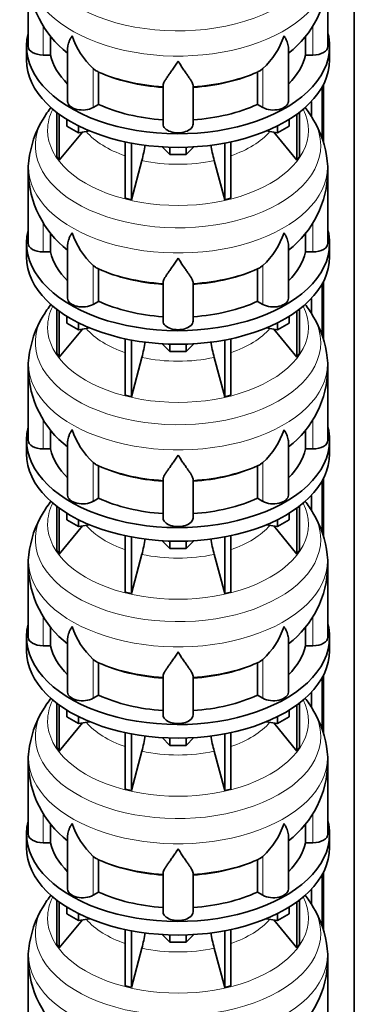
# Model space of a CAD drawing. Header units: millimetres. Extents: x 148 to 904, y -3418 to 2306.
# Tile 8 of 27: x 690 to 891, y -2194 to -1602. Entities that reach past the tile are written whole.
import ezdxf

# ---------------------------------------------------------------- set-up
doc = ezdxf.new("R2010")
doc.units = ezdxf.units.MM
doc.layers.add('MID_134-16', color=7, linetype='Continuous')
doc.layers.add('VSI134_DIFFUSORE', color=7, linetype='Continuous')

# ---------------------------------------------------------------- blocks, each defined once
blk = doc.blocks.new('SE4')
at = {"layer": 'MID_134-16', "color": 7, "linetype": 'Continuous', "lineweight": 35}
for p, q in [((891.05, -3127.34), (891.05, -1220.48)), ((871.79, -1642.91), (871.79, -1674.03)), ((872.54, -1641.5), (872.54, -1676.66)), ((865.27, -1651.69), (865.27, -1660.47)), ((871.79, -1761.31), (871.79, -1792.42)), ((872.54, -1759.9), (872.54, -1795.06)), ((865.27, -1770.08), (865.27, -1778.86)), ((871.79, -1879.7), (871.79, -1910.81)), ((872.54, -1878.29), (872.54, -1913.45)), ((865.27, -1888.47), (865.27, -1897.25)), ((871.79, -1998.09), (871.79, -2029.21)), ((872.54, -1996.68), (872.54, -2031.84)), ((865.27, -2006.87), (865.27, -2015.64)), ((871.79, -2116.48), (871.79, -2147.6)), ((872.54, -2115.07), (872.54, -2150.23)), ((865.27, -2125.26), (865.27, -2134.03))]:
    blk.add_line(p, q, dxfattribs=at)
at = {"layer": 'VSI134_DIFFUSORE', "color": 7, "linetype": 'Continuous', "lineweight": 35}
for p, q in [((695.24, -1575.47), (695.24, -1618.52)), ((875.24, -1618.52), (875.24, -1575.47)), ((708.77, -1623.72), (708.77, -1612.36)), ((861.71, -1612.29), (861.71, -1623.72)), ((694.24, -1618.52), (694.24, -1626.69)), ((718.96, -1619.43), (718.96, -1651.59)), ((851.51, -1651.59), (851.51, -1619.45)), ((876.24, -1626.69), (876.24, -1618.52)), ((704.24, -1623.72), (708.77, -1623.72)), ((861.71, -1623.72), (866.24, -1623.72)), ((735.75, -1632.97), (734.33, -1631.92)), ((836.15, -1631.92), (834.73, -1632.97)), ((737.53, -1653.42), (737.53, -1633.94)), ((832.95, -1633.94), (832.95, -1653.42)), ((776.24, -1665.29), (776.24, -1641.94)), ((794.24, -1665.29), (794.24, -1641.94)), ((734.33, -1655.26), (737.53, -1653.42)), ((832.95, -1653.42), (836.15, -1655.26)), ((712.41, -1658.19), (712.41, -1684.87)), ((713.94, -1659.34), (713.94, -1687)), ((718.48, -1666.45), (718.48, -1662.39)), ((851.99, -1666.45), (851.99, -1662.39)), ((856.53, -1659.34), (856.53, -1687)), ((858.07, -1658.19), (858.07, -1684.87)), ((725.42, -1670.45), (718.48, -1666.45)), ((725.42, -1670.45), (725.42, -1666.28)), ((845.05, -1670.45), (845.05, -1666.28)), ((851.99, -1666.45), (845.05, -1670.45)), ((713.94, -1687), (727.8, -1670.09)), ((732.25, -1669.4), (725.42, -1670.45)), ((845.05, -1670.45), (838.23, -1669.4)), ((842.67, -1670.09), (856.53, -1687)), ((753.54, -1675.94), (753.54, -1709.86)), ((757.24, -1676.68), (757.24, -1710.75)), ((780.33, -1683.59), (775.68, -1678.94)), ((780.33, -1683.59), (780.33, -1679.15)), ((794.8, -1678.94), (790.15, -1683.59)), ((790.15, -1683.59), (790.15, -1679.15)), ((813.24, -1676.68), (813.24, -1710.75)), ((816.93, -1675.94), (816.93, -1709.86)), ((712.41, -1684.87), (713.94, -1687)), ((790.15, -1683.59), (780.33, -1683.59)), ((856.53, -1687), (858.07, -1684.87)), ((757.24, -1710.75), (763.51, -1687.13)), ((806.96, -1687.13), (813.24, -1710.75)), ((695.24, -1693.86), (695.24, -1736.91)), ((875.24, -1736.91), (875.24, -1693.86)), ((753.54, -1709.86), (757.24, -1710.75)), ((813.24, -1710.75), (816.93, -1709.86)), ((708.77, -1742.11), (708.77, -1730.76)), ((861.71, -1730.68), (861.71, -1742.11)), ((694.24, -1736.91), (694.24, -1745.08)), ((718.96, -1737.82), (718.96, -1769.98)), ((851.51, -1769.98), (851.51, -1737.84)), ((876.24, -1745.08), (876.24, -1736.91)), ((704.24, -1742.11), (708.77, -1742.11)), ((861.71, -1742.11), (866.24, -1742.11)), ((735.75, -1751.36), (734.33, -1750.31)), ((836.15, -1750.31), (834.73, -1751.36)), ((737.53, -1771.81), (737.53, -1752.33)), ((832.95, -1752.33), (832.95, -1771.81)), ((776.24, -1783.68), (776.24, -1760.33)), ((794.24, -1783.68), (794.24, -1760.33)), ((734.33, -1773.66), (737.53, -1771.81)), ((832.95, -1771.81), (836.15, -1773.66)), ((712.41, -1776.58), (712.41, -1803.26)), ((713.94, -1777.73), (713.94, -1805.39)), ((718.48, -1784.84), (718.48, -1780.78)), ((851.99, -1784.84), (851.99, -1780.78)), ((856.53, -1777.73), (856.53, -1805.39)), ((858.07, -1776.58), (858.07, -1803.26)), ((725.42, -1788.85), (718.48, -1784.84)), ((725.42, -1788.85), (725.42, -1784.67)), ((845.05, -1788.85), (845.05, -1784.67)), ((851.99, -1784.84), (845.05, -1788.85)), ((713.94, -1805.39), (727.8, -1788.48)), ((732.25, -1787.79), (725.42, -1788.85)), ((845.05, -1788.85), (838.23, -1787.79)), ((842.67, -1788.48), (856.53, -1805.39)), ((753.54, -1794.33), (753.54, -1828.26)), ((757.24, -1795.07), (757.24, -1829.14)), ((780.33, -1801.98), (775.68, -1797.33)), ((780.33, -1801.98), (780.33, -1797.54)), ((794.8, -1797.33), (790.15, -1801.98)), ((790.15, -1801.98), (790.15, -1797.54)), ((813.24, -1795.07), (813.24, -1829.14)), ((816.93, -1794.33), (816.93, -1828.26)), ((712.41, -1803.26), (713.94, -1805.39)), ((790.15, -1801.98), (780.33, -1801.98)), ((856.53, -1805.39), (858.07, -1803.26)), ((757.24, -1829.14), (763.51, -1805.52)), ((806.96, -1805.52), (813.24, -1829.14)), ((695.24, -1812.25), (695.24, -1855.31)), ((875.24, -1855.31), (875.24, -1812.25)), ((753.54, -1828.26), (757.24, -1829.14)), ((813.24, -1829.14), (816.93, -1828.26)), ((708.77, -1860.5), (708.77, -1849.15)), ((861.71, -1849.07), (861.71, -1860.5)), ((694.24, -1855.31), (694.24, -1863.47)), ((718.96, -1856.21), (718.96, -1888.37)), ((851.51, -1888.37), (851.51, -1856.24)), ((876.24, -1863.47), (876.24, -1855.31)), ((704.24, -1860.5), (708.77, -1860.5)), ((861.71, -1860.5), (866.24, -1860.5)), ((735.75, -1869.75), (734.33, -1868.7)), ((836.15, -1868.7), (834.73, -1869.75)), ((737.53, -1890.2), (737.53, -1870.72)), ((832.95, -1870.72), (832.95, -1890.2)), ((776.24, -1902.07), (776.24, -1878.73)), ((794.24, -1902.07), (794.24, -1878.73)), ((734.33, -1892.05), (737.53, -1890.2)), ((832.95, -1890.2), (836.15, -1892.05)), ((712.41, -1894.97), (712.41, -1921.65)), ((713.94, -1896.12), (713.94, -1923.78)), ((718.48, -1903.23), (718.48, -1899.18)), ((851.99, -1903.23), (851.99, -1899.18)), ((856.53, -1896.12), (856.53, -1923.78)), ((858.07, -1894.97), (858.07, -1921.65)), ((725.42, -1907.24), (718.48, -1903.23)), ((725.42, -1907.24), (725.42, -1903.07)), ((845.05, -1907.24), (845.05, -1903.07)), ((851.99, -1903.23), (845.05, -1907.24)), ((713.94, -1923.78), (727.8, -1906.87)), ((732.25, -1906.18), (725.42, -1907.24)), ((845.05, -1907.24), (838.23, -1906.18)), ((842.67, -1906.87), (856.53, -1923.78)), ((753.54, -1912.72), (753.54, -1946.65)), ((757.24, -1913.46), (757.24, -1947.53)), ((780.33, -1920.37), (775.68, -1915.72)), ((780.33, -1920.37), (780.33, -1915.93)), ((794.8, -1915.72), (790.15, -1920.37)), ((790.15, -1920.37), (790.15, -1915.93)), ((813.24, -1913.46), (813.24, -1947.53)), ((816.93, -1912.72), (816.93, -1946.65)), ((712.41, -1921.65), (713.94, -1923.78)), ((790.15, -1920.37), (780.33, -1920.37)), ((856.53, -1923.78), (858.07, -1921.65)), ((757.24, -1947.53), (763.51, -1923.91)), ((806.96, -1923.91), (813.24, -1947.53)), ((695.24, -1930.64), (695.24, -1973.7)), ((875.24, -1973.7), (875.24, -1930.64)), ((753.54, -1946.65), (757.24, -1947.53)), ((813.24, -1947.53), (816.93, -1946.65)), ((708.77, -1978.89), (708.77, -1967.54)), ((861.71, -1967.47), (861.71, -1978.89)), ((694.24, -1973.7), (694.24, -1981.86)), ((718.96, -1974.6), (718.96, -2006.77)), ((851.51, -2006.77), (851.51, -1974.63)), ((876.24, -1981.86), (876.24, -1973.7)), ((704.24, -1978.89), (708.77, -1978.89)), ((861.71, -1978.89), (866.24, -1978.89)), ((735.75, -1988.15), (734.33, -1987.09)), ((836.15, -1987.09), (834.73, -1988.15)), ((737.53, -2008.59), (737.53, -1989.12)), ((832.95, -1989.12), (832.95, -2008.59)), ((776.24, -2020.46), (776.24, -1997.12)), ((794.24, -2020.46), (794.24, -1997.12)), ((734.33, -2010.44), (737.53, -2008.59)), ((832.95, -2008.59), (836.15, -2010.44)), ((712.41, -2013.37), (712.41, -2040.04)), ((713.94, -2014.51), (713.94, -2042.18)), ((718.48, -2021.62), (718.48, -2017.57)), ((851.99, -2021.62), (851.99, -2017.57)), ((856.53, -2014.51), (856.53, -2042.18)), ((858.07, -2013.37), (858.07, -2040.04)), ((725.42, -2025.63), (718.48, -2021.62)), ((725.42, -2025.63), (725.42, -2021.46)), ((845.05, -2025.63), (845.05, -2021.46)), ((851.99, -2021.62), (845.05, -2025.63)), ((713.94, -2042.18), (727.8, -2025.26)), ((732.25, -2024.58), (725.42, -2025.63)), ((845.05, -2025.63), (838.23, -2024.58)), ((842.67, -2025.26), (856.53, -2042.18)), ((753.54, -2031.11), (753.54, -2065.04)), ((757.24, -2031.85), (757.24, -2065.92)), ((780.33, -2038.76), (775.68, -2034.11)), ((780.33, -2038.76), (780.33, -2034.33)), ((794.8, -2034.11), (790.15, -2038.76)), ((790.15, -2038.76), (790.15, -2034.33)), ((813.24, -2031.85), (813.24, -2065.92)), ((816.93, -2031.11), (816.93, -2065.04)), ((712.41, -2040.04), (713.94, -2042.18)), ((790.15, -2038.76), (780.33, -2038.76)), ((856.53, -2042.18), (858.07, -2040.04)), ((757.24, -2065.92), (763.51, -2042.3)), ((806.96, -2042.3), (813.24, -2065.92)), ((695.24, -2049.03), (695.24, -2092.09)), ((875.24, -2092.09), (875.24, -2049.03)), ((753.54, -2065.04), (757.24, -2065.92)), ((813.24, -2065.92), (816.93, -2065.04)), ((708.77, -2097.29), (708.77, -2085.93)), ((861.71, -2085.86), (861.71, -2097.29)), ((694.24, -2092.09), (694.24, -2100.26)), ((718.96, -2092.99), (718.96, -2125.16)), ((851.51, -2125.16), (851.51, -2093.02)), ((876.24, -2100.26), (876.24, -2092.09)), ((704.24, -2097.29), (708.77, -2097.29)), ((861.71, -2097.29), (866.24, -2097.29)), ((735.75, -2106.54), (734.33, -2105.49)), ((836.15, -2105.49), (834.73, -2106.54)), ((737.53, -2126.98), (737.53, -2107.51)), ((832.95, -2107.51), (832.95, -2126.98)), ((776.24, -2138.86), (776.24, -2115.51)), ((794.24, -2138.86), (794.24, -2115.51)), ((734.33, -2128.83), (737.53, -2126.98)), ((832.95, -2126.98), (836.15, -2128.83)), ((712.41, -2131.76), (712.41, -2158.44)), ((713.94, -2132.9), (713.94, -2160.57)), ((718.48, -2140.02), (718.48, -2135.96)), ((851.99, -2140.02), (851.99, -2135.96)), ((856.53, -2132.9), (856.53, -2160.57)), ((858.07, -2131.76), (858.07, -2158.44)), ((725.42, -2144.02), (718.48, -2140.02)), ((725.42, -2144.02), (725.42, -2139.85)), ((845.05, -2144.02), (845.05, -2139.85)), ((851.99, -2140.02), (845.05, -2144.02)), ((713.94, -2160.57), (727.8, -2143.65)), ((732.25, -2142.97), (725.42, -2144.02)), ((845.05, -2144.02), (838.23, -2142.97)), ((842.67, -2143.65), (856.53, -2160.57)), ((753.54, -2149.5), (753.54, -2183.43)), ((757.24, -2150.25), (757.24, -2184.32)), ((780.33, -2157.15), (775.68, -2152.5)), ((780.33, -2157.15), (780.33, -2152.72)), ((794.8, -2152.5), (790.15, -2157.15)), ((790.15, -2157.15), (790.15, -2152.72)), ((813.24, -2150.25), (813.24, -2184.32)), ((816.93, -2149.5), (816.93, -2183.43)), ((712.41, -2158.44), (713.94, -2160.57)), ((790.15, -2157.15), (780.33, -2157.15)), ((856.53, -2160.57), (858.07, -2158.44)), ((757.24, -2184.32), (763.51, -2160.7)), ((806.96, -2160.7), (813.24, -2184.32)), ((695.24, -2167.43), (695.24, -2210.48)), ((875.24, -2210.48), (875.24, -2167.43)), ((753.54, -2183.43), (757.24, -2184.32)), ((813.24, -2184.32), (816.93, -2183.43))]:
    blk.add_line(p, q, dxfattribs=at)
at = {"layer": 'VSI134_DIFFUSORE', "color": 4, "linetype": 'Continuous', "lineweight": 9}
for p, q in [((704.24, -1623.72), (704.24, -1606.08)), ((866.24, -1623.72), (866.24, -1605.94)), ((734.33, -1655.26), (734.33, -1631.92)), ((836.15, -1655.26), (836.15, -1631.92)), ((704.24, -1742.11), (704.24, -1724.47)), ((866.24, -1742.11), (866.24, -1724.34)), ((734.33, -1773.66), (734.33, -1750.31)), ((836.15, -1773.66), (836.15, -1750.31)), ((704.24, -1860.5), (704.24, -1842.86)), ((866.24, -1860.5), (866.24, -1842.73)), ((734.33, -1892.05), (734.33, -1868.7)), ((836.15, -1892.05), (836.15, -1868.7)), ((704.24, -1978.89), (704.24, -1961.26)), ((866.24, -1978.89), (866.24, -1961.12)), ((734.33, -2010.44), (734.33, -1987.09)), ((836.15, -2010.44), (836.15, -1987.09)), ((704.24, -2097.29), (704.24, -2079.65)), ((866.24, -2097.29), (866.24, -2079.51)), ((734.33, -2128.83), (734.33, -2105.49)), ((836.15, -2128.83), (836.15, -2105.49))]:
    blk.add_line(p, q, dxfattribs=at)
at = {"layer": 'VSI134_DIFFUSORE', "color": 7, "linetype": 'Continuous', "lineweight": 35}
for centre, radius, start, end in [((756.11, -1574.52), 60.76, 180.90696, 232.27361), ((814.2, -1574.49), 60.93, 307.91224, 359.08163), ((766.83, -1596.96), 47.73, 198.63732, 227.08568), ((803.65, -1596.96), 47.73, 312.91434, 341.36277), ((743.66, -1620.58), 14.7, 237.45087, 245.35655), ((826.82, -1620.58), 14.7, 294.64345, 302.54913), ((762.12, -1695.94), 66.98, 142.31839, 149.76949), ((807.47, -1696.72), 68.15, 30.39244, 37.61808), ((754.75, -1693.35), 59.33, 148.35009, 174.18713), ((815.13, -1693.56), 59.96, 5.8525, 31.48841), ((673.67, -1662.81), 93.08, 344.85704, 350.81963), ((895.49, -1663.02), 91.75, 189.16728, 195.23149), ((722.53, -1692.1), 27.23, 169.90436, 183.72851), ((850.96, -1692.05), 24.23, 355.7008, 10.91738), ((756.11, -1692.91), 60.76, 180.90696, 232.27361), ((814.2, -1692.89), 60.93, 307.91224, 359.08163), ((766.83, -1715.35), 47.73, 198.63732, 227.08568), ((803.65, -1715.35), 47.73, 312.91434, 341.36277), ((743.66, -1738.97), 14.7, 237.45087, 245.35655), ((826.82, -1738.97), 14.7, 294.64345, 302.54913), ((762.12, -1814.33), 66.98, 142.31839, 149.76949), ((807.47, -1815.11), 68.15, 30.39244, 37.61808), ((754.75, -1811.75), 59.33, 148.35009, 174.18713), ((815.13, -1811.95), 59.96, 5.8525, 31.48841), ((673.67, -1781.21), 93.08, 344.85704, 350.81963), ((895.49, -1781.41), 91.75, 189.16728, 195.23149), ((722.53, -1810.49), 27.23, 169.90436, 183.72851), ((850.96, -1810.44), 24.23, 355.7008, 10.91738), ((756.11, -1811.3), 60.76, 180.90696, 232.27361), ((814.2, -1811.28), 60.93, 307.91224, 359.08163), ((766.83, -1833.75), 47.73, 198.63732, 227.08568), ((803.65, -1833.75), 47.73, 312.91434, 341.36277), ((743.66, -1857.36), 14.7, 237.45087, 245.35655), ((826.82, -1857.36), 14.7, 294.64345, 302.54913), ((762.12, -1932.72), 66.98, 142.31839, 149.76949), ((807.47, -1933.5), 68.15, 30.39244, 37.61808), ((754.75, -1930.14), 59.33, 148.35009, 174.18713), ((815.13, -1930.34), 59.96, 5.8525, 31.48841), ((673.67, -1899.6), 93.08, 344.85704, 350.81963), ((895.49, -1899.81), 91.75, 189.16728, 195.23149), ((722.53, -1928.89), 27.23, 169.90436, 183.72851), ((850.96, -1928.83), 24.23, 355.7008, 10.91738), ((756.11, -1929.69), 60.76, 180.90696, 232.27361), ((814.2, -1929.67), 60.93, 307.91224, 359.08163), ((766.83, -1952.14), 47.73, 198.63732, 227.08568), ((803.65, -1952.14), 47.73, 312.91434, 341.36277), ((743.66, -1975.75), 14.7, 237.45087, 245.35655), ((826.82, -1975.75), 14.7, 294.64345, 302.54913), ((762.12, -2051.11), 66.98, 142.31839, 149.76949), ((807.47, -2051.89), 68.15, 30.39244, 37.61808), ((754.75, -2048.53), 59.33, 148.35009, 174.18713), ((815.13, -2048.73), 59.96, 5.8525, 31.48841), ((673.67, -2017.99), 93.08, 344.85704, 350.81963), ((895.49, -2018.2), 91.75, 189.16728, 195.23149), ((722.53, -2047.28), 27.23, 169.90436, 183.72851), ((850.96, -2047.22), 24.23, 355.7008, 10.91738), ((756.11, -2048.09), 60.76, 180.90696, 232.27361), ((814.2, -2048.06), 60.93, 307.91224, 359.08163), ((766.83, -2070.53), 47.73, 198.63732, 227.08568), ((803.65, -2070.53), 47.73, 312.91434, 341.36277), ((743.66, -2094.15), 14.7, 237.45087, 245.35655), ((826.82, -2094.15), 14.7, 294.64345, 302.54913), ((762.12, -2169.51), 66.98, 142.31839, 149.76949), ((807.47, -2170.28), 68.15, 30.39244, 37.61808), ((754.75, -2166.92), 59.33, 148.35009, 174.18713), ((815.13, -2167.13), 59.96, 5.8525, 31.48841), ((673.67, -2136.38), 93.08, 344.85704, 350.81963), ((895.49, -2136.59), 91.75, 189.16728, 195.23149), ((722.53, -2165.67), 27.23, 169.90436, 183.72851), ((850.96, -2165.61), 24.23, 355.7008, 10.91738), ((756.11, -2166.48), 60.76, 180.90696, 232.27361), ((814.2, -2166.45), 60.93, 307.91224, 359.08163)]:
    blk.add_arc(centre, radius, start, end, dxfattribs=at)
at = {"layer": 'VSI134_DIFFUSORE', "color": 4, "linetype": 'Continuous', "lineweight": 9}
for centre, major_axis, start_param, end_param in [((785.24, -1559.75), (85.67, 0), 2.813648, 6.283185), ((785.24, -1572.5), (-89.83, 0), 0, 3.20849), ((785.24, -1597.05), (-79.5, 0), 0.898849, 1.457346), ((785.24, -1597.05), (79.5, 0), 4.82584, 5.384336), ((785.24, -1668.95), (-78.3, 0), 0, 3.425204), ((785.24, -1668.95), (-78.3, 0), 5.999574, 6.283185), ((785.24, -1678.14), (85.67, 0), 2.813648, 6.283185), ((785.24, -1678.14), (85.67, 0), 0, 0.32772), ((785.24, -1653.83), (-61.63, 0), 0.463231, 1.030574), ((785.24, -1653.83), (61.63, 0), 5.252612, 5.819954), ((785.24, -1690.9), (-89.83, 0), 6.215272, 6.283185), ((785.24, -1690.9), (-89.83, 0), 0, 3.20849), ((785.24, -1653.83), (-61.63, 0), 1.210556, 1.931037), ((785.24, -1715.44), (-79.5, 0), 0.898849, 1.457346), ((785.24, -1715.44), (79.5, 0), 4.82584, 5.384336), ((785.24, -1787.34), (-78.3, 0), 0, 3.425204), ((785.24, -1787.34), (-78.3, 0), 5.999574, 6.283185), ((785.24, -1796.53), (85.67, 0), 2.813648, 6.283185), ((785.24, -1796.53), (85.67, 0), 0, 0.32772), ((785.24, -1772.22), (-61.63, 0), 0.463231, 1.030574), ((785.24, -1772.22), (61.63, 0), 5.252612, 5.819954), ((785.24, -1809.29), (-89.83, 0), 6.215272, 6.283185), ((785.24, -1809.29), (-89.83, 0), 0, 3.20849), ((785.24, -1772.22), (-61.63, 0), 1.210556, 1.931037), ((785.24, -1833.83), (-79.5, 0), 0.898849, 1.457346), ((785.24, -1833.83), (79.5, 0), 4.82584, 5.384336), ((785.24, -1905.73), (-78.3, 0), 0, 3.425204), ((785.24, -1905.73), (-78.3, 0), 5.999574, 6.283185), ((785.24, -1914.92), (85.67, 0), 2.813648, 6.283185), ((785.24, -1914.92), (85.67, 0), 0, 0.32772), ((785.24, -1890.62), (-61.63, 0), 0.463231, 1.030574), ((785.24, -1890.62), (61.63, 0), 5.252612, 5.819954), ((785.24, -1927.68), (-89.83, 0), 6.215272, 6.283185), ((785.24, -1927.68), (-89.83, 0), 0, 3.20849), ((785.24, -1890.62), (-61.63, 0), 1.210556, 1.931037), ((785.24, -1952.22), (-79.5, 0), 0.898849, 1.457346), ((785.24, -1952.22), (79.5, 0), 4.82584, 5.384336), ((785.24, -2024.12), (-78.3, 0), 0, 3.425204), ((785.24, -2024.12), (-78.3, 0), 5.999574, 6.283185), ((785.24, -2033.32), (85.67, 0), 2.813648, 6.283185), ((785.24, -2033.32), (85.67, 0), 0, 0.32772), ((785.24, -2009.01), (-61.63, 0), 0.463231, 1.030574), ((785.24, -2009.01), (61.63, 0), 5.252612, 5.819954), ((785.24, -2046.07), (-89.83, 0), 6.215272, 6.283185), ((785.24, -2046.07), (-89.83, 0), 0, 3.20849), ((785.24, -2009.01), (-61.63, 0), 1.210556, 1.931037), ((785.24, -2070.62), (-79.5, 0), 0.898849, 1.457346), ((785.24, -2070.62), (79.5, 0), 4.82584, 5.384336), ((785.24, -2142.52), (-78.3, 0), 0, 3.425204), ((785.24, -2142.52), (-78.3, 0), 5.999574, 6.283185), ((785.24, -2151.71), (85.67, 0), 2.813648, 6.283185), ((785.24, -2151.71), (85.67, 0), 0, 0.32772), ((785.24, -2127.4), (-61.63, 0), 0.463231, 1.030574), ((785.24, -2127.4), (61.63, 0), 5.252612, 5.819954), ((785.24, -2164.46), (-89.83, 0), 6.215272, 6.283185), ((785.24, -2164.46), (-89.83, 0), 0, 3.20849), ((785.24, -2127.4), (-61.63, 0), 1.210556, 1.931037)]:
    blk.add_ellipse(centre, major_axis=major_axis, ratio=0.57735, start_param=start_param, end_param=end_param, dxfattribs=at)
at = {"layer": 'VSI134_DIFFUSORE', "color": 7, "linetype": 'Continuous', "lineweight": 35}
for centre, major_axis, start_param, end_param in [((785.24, -1618.52), (91, 0), 2.993207, 6.283185), ((785.24, -1618.52), (91, 0), 0, 0.148386), ((704.24, -1618.52), (9, 0), 3.141593, 4.712389), ((866.24, -1618.52), (-9, 0), 1.570796, 3.141593), ((785.24, -1626.69), (-91, 0), 0, 3.141593), ((785.24, -1618.52), (-77, 0), 0.117151, 0.534109), ((785.24, -1618.52), (77, 0), 5.749077, 6.166034), ((785.24, -1599.05), (-77, 0), 0.902549, 1.453645), ((785.24, -1599.05), (77, 0), 4.82954, 5.380636), ((727.96, -1651.59), (9, 0), 3.141593, 5.497787), ((785.24, -1618.52), (-77, 0), 0.902549, 1.453645), ((785.24, -1618.52), (77, 0), 4.82954, 5.380636), ((842.51, -1651.59), (-9, 0), 0.785398, 3.141593), ((785.24, -1665.29), (-9, 0), 0, 3.141593), ((785.24, -1736.91), (91, 0), 2.993207, 6.283185), ((785.24, -1736.91), (91, 0), 0, 0.148386), ((704.24, -1736.91), (9, 0), 3.141593, 4.712389), ((866.24, -1736.91), (-9, 0), 1.570796, 3.141593), ((785.24, -1745.08), (-91, 0), 0, 3.141593), ((785.24, -1736.91), (-77, 0), 0.117151, 0.534109), ((785.24, -1736.91), (77, 0), 5.749077, 6.166034), ((785.24, -1717.44), (-77, 0), 0.902549, 1.453645), ((785.24, -1717.44), (77, 0), 4.82954, 5.380636), ((727.96, -1769.98), (9, 0), 3.141593, 5.497787), ((785.24, -1736.91), (-77, 0), 0.902549, 1.453645), ((785.24, -1736.91), (77, 0), 4.82954, 5.380636), ((842.51, -1769.98), (-9, 0), 0.785398, 3.141593), ((785.24, -1783.68), (-9, 0), 0, 3.141593), ((785.24, -1855.31), (91, 0), 2.993207, 6.283185), ((785.24, -1855.31), (91, 0), 0, 0.148386), ((704.24, -1855.31), (9, 0), 3.141593, 4.712389), ((866.24, -1855.31), (-9, 0), 1.570796, 3.141593), ((785.24, -1863.47), (-91, 0), 0, 3.141593), ((785.24, -1855.31), (-77, 0), 0.117151, 0.534109), ((785.24, -1855.31), (77, 0), 5.749077, 6.166034), ((785.24, -1835.83), (-77, 0), 0.902549, 1.453645), ((785.24, -1835.83), (77, 0), 4.82954, 5.380636), ((727.96, -1888.37), (9, 0), 3.141593, 5.497787), ((785.24, -1855.31), (-77, 0), 0.902549, 1.453645), ((785.24, -1855.31), (77, 0), 4.82954, 5.380636), ((842.51, -1888.37), (-9, 0), 0.785398, 3.141593), ((785.24, -1902.07), (-9, 0), 0, 3.141593), ((785.24, -1973.7), (91, 0), 2.993207, 6.283185), ((785.24, -1973.7), (91, 0), 0, 0.148386), ((704.24, -1973.7), (9, 0), 3.141593, 4.712389), ((866.24, -1973.7), (-9, 0), 1.570796, 3.141593), ((785.24, -1981.86), (-91, 0), 0, 3.141593), ((785.24, -1973.7), (-77, 0), 0.117151, 0.534109), ((785.24, -1973.7), (77, 0), 5.749077, 6.166034), ((785.24, -1954.22), (-77, 0), 0.902549, 1.453645), ((785.24, -1954.22), (77, 0), 4.82954, 5.380636), ((727.96, -2006.77), (9, 0), 3.141593, 5.497787), ((785.24, -1973.7), (-77, 0), 0.902549, 1.453645), ((785.24, -1973.7), (77, 0), 4.82954, 5.380636), ((842.51, -2006.77), (-9, 0), 0.785398, 3.141593), ((785.24, -2020.46), (-9, 0), 0, 3.141593), ((785.24, -2092.09), (91, 0), 2.993207, 6.283185), ((785.24, -2092.09), (91, 0), 0, 0.148386), ((704.24, -2092.09), (9, 0), 3.141593, 4.712389), ((866.24, -2092.09), (-9, 0), 1.570796, 3.141593), ((785.24, -2100.26), (-91, 0), 0, 3.141593), ((785.24, -2092.09), (-77, 0), 0.117151, 0.534109), ((785.24, -2092.09), (77, 0), 5.749077, 6.166034), ((785.24, -2072.61), (-77, 0), 0.902549, 1.453645), ((785.24, -2072.61), (77, 0), 4.82954, 5.380636), ((727.96, -2125.16), (9, 0), 3.141593, 5.497787), ((785.24, -2092.09), (-77, 0), 0.902549, 1.453645), ((785.24, -2092.09), (77, 0), 4.82954, 5.380636), ((842.51, -2125.16), (-9, 0), 0.785398, 3.141593), ((785.24, -2138.86), (-9, 0), 0, 3.141593)]:
    blk.add_ellipse(centre, major_axis=major_axis, ratio=0.57735, start_param=start_param, end_param=end_param, dxfattribs=at)
for points, knots in [([(718.96, -1619.45), (718.96, -1619.29), (718.97, -1619.13), (719.05, -1617.95), (719.34, -1616.9), (720.01, -1615.23), (720.27, -1614.65), (720.73, -1613.76), (720.89, -1613.46), (721.14, -1613), (721.28, -1612.77), (721.41, -1612.53), (721.5, -1612.37), (721.55, -1612.29), (721.6, -1612.22)], [0.4600931, 0.4600931, 0.4600931, 0.4600931, 0.5, 0.5, 0.75, 0.75, 0.875, 0.875, 0.9375, 0.9375, 0.96875, 0.984375, 0.984375, 1, 1, 1, 1]), ([(851.51, -1619.46), (851.51, -1619.31), (851.51, -1619.15), (851.46, -1618.49), (851.37, -1617.98), (851.11, -1616.92), (850.92, -1616.37), (850.47, -1615.24), (850.21, -1614.66), (849.75, -1613.77), (849.59, -1613.46), (849.33, -1613), (849.24, -1612.84), (849.06, -1612.53), (848.97, -1612.37), (848.88, -1612.22)], [0.4604904, 0.4604904, 0.4604904, 0.4604904, 0.5, 0.5, 0.625, 0.625, 0.75, 0.75, 0.875, 0.875, 0.9375, 0.9375, 0.96875, 0.96875, 1, 1, 1, 1]), ([(785.24, -1627.43), (785.11, -1627.65), (784.97, -1627.86), (784.71, -1628.28), (784.57, -1628.49), (784.18, -1629.1), (783.91, -1629.51), (783.13, -1630.7), (782.61, -1631.47), (781.6, -1632.94), (781.1, -1633.65), (780.15, -1635.01), (779.7, -1635.65), (778.86, -1636.87), (778.46, -1637.45), (777.92, -1638.27), (777.75, -1638.54), (777.43, -1639.05), (777.27, -1639.3), (776.86, -1640.02), (776.64, -1640.46), (776.33, -1641.26), (776.24, -1641.62), (776.24, -1641.94)], [0, 0, 0, 0, 0.03125, 0.03125, 0.0625, 0.0625, 0.125, 0.125, 0.25, 0.25, 0.375, 0.375, 0.5, 0.5, 0.625, 0.625, 0.6875, 0.6875, 0.75, 0.75, 0.875, 0.875, 1, 1, 1, 1]), ([(794.24, -1641.94), (794.24, -1641.62), (794.15, -1641.26), (793.84, -1640.46), (793.61, -1640.02), (793.2, -1639.3), (793.05, -1639.05), (792.73, -1638.54), (792.56, -1638.27), (792.02, -1637.45), (791.62, -1636.87), (790.78, -1635.65), (790.32, -1635.01), (789.38, -1633.66), (788.88, -1632.95), (787.87, -1631.47), (787.35, -1630.7), (786.56, -1629.51), (786.3, -1629.11), (785.9, -1628.49), (785.77, -1628.28), (785.5, -1627.86), (785.37, -1627.65), (785.24, -1627.43)], [0, 0, 0, 0, 0.125, 0.125, 0.25, 0.25, 0.3125, 0.3125, 0.375, 0.375, 0.5, 0.5, 0.625, 0.625, 0.75, 0.75, 0.875, 0.875, 0.9375, 0.9375, 0.96875, 0.96875, 1, 1, 1, 1]), ([(718.96, -1737.84), (718.96, -1737.68), (718.97, -1737.52), (719.05, -1736.34), (719.34, -1735.29), (720.01, -1733.62), (720.27, -1733.04), (720.73, -1732.15), (720.89, -1731.85), (721.14, -1731.39), (721.28, -1731.16), (721.41, -1730.92), (721.5, -1730.77), (721.55, -1730.69), (721.6, -1730.61)], [0.4600931, 0.4600931, 0.4600931, 0.4600931, 0.5, 0.5, 0.75, 0.75, 0.875, 0.875, 0.9375, 0.9375, 0.96875, 0.984375, 0.984375, 1, 1, 1, 1]), ([(851.51, -1737.86), (851.51, -1737.7), (851.51, -1737.54), (851.46, -1736.88), (851.37, -1736.37), (851.11, -1735.31), (850.92, -1734.76), (850.47, -1733.63), (850.21, -1733.05), (849.75, -1732.16), (849.59, -1731.85), (849.33, -1731.39), (849.24, -1731.24), (849.06, -1730.92), (848.97, -1730.76), (848.88, -1730.61)], [0.4604904, 0.4604904, 0.4604904, 0.4604904, 0.5, 0.5, 0.625, 0.625, 0.75, 0.75, 0.875, 0.875, 0.9375, 0.9375, 0.96875, 0.96875, 1, 1, 1, 1]), ([(785.24, -1745.83), (785.11, -1746.04), (784.97, -1746.25), (784.71, -1746.67), (784.57, -1746.88), (784.18, -1747.5), (783.91, -1747.9), (783.13, -1749.09), (782.61, -1749.86), (781.6, -1751.33), (781.1, -1752.05), (780.15, -1753.4), (779.7, -1754.04), (778.86, -1755.26), (778.46, -1755.84), (777.92, -1756.66), (777.75, -1756.93), (777.43, -1757.44), (777.27, -1757.69), (776.86, -1758.41), (776.64, -1758.85), (776.33, -1759.65), (776.24, -1760.01), (776.24, -1760.33)], [0, 0, 0, 0, 0.03125, 0.03125, 0.0625, 0.0625, 0.125, 0.125, 0.25, 0.25, 0.375, 0.375, 0.5, 0.5, 0.625, 0.625, 0.6875, 0.6875, 0.75, 0.75, 0.875, 0.875, 1, 1, 1, 1]), ([(794.24, -1760.33), (794.24, -1760.01), (794.15, -1759.65), (793.84, -1758.85), (793.61, -1758.41), (793.2, -1757.7), (793.05, -1757.45), (792.73, -1756.93), (792.56, -1756.66), (792.02, -1755.84), (791.62, -1755.27), (790.78, -1754.04), (790.32, -1753.4), (789.38, -1752.05), (788.88, -1751.34), (787.87, -1749.86), (787.35, -1749.1), (786.56, -1747.9), (786.3, -1747.5), (785.9, -1746.88), (785.77, -1746.67), (785.5, -1746.25), (785.37, -1746.04), (785.24, -1745.83)], [0, 0, 0, 0, 0.125, 0.125, 0.25, 0.25, 0.3125, 0.3125, 0.375, 0.375, 0.5, 0.5, 0.625, 0.625, 0.75, 0.75, 0.875, 0.875, 0.9375, 0.9375, 0.96875, 0.96875, 1, 1, 1, 1]), ([(718.96, -1856.23), (718.96, -1856.07), (718.97, -1855.91), (719.05, -1854.74), (719.34, -1853.68), (720.01, -1852.01), (720.27, -1851.44), (720.73, -1850.55), (720.89, -1850.24), (721.14, -1849.78), (721.28, -1849.55), (721.41, -1849.32), (721.5, -1849.16), (721.55, -1849.08), (721.6, -1849)], [0.4600931, 0.4600931, 0.4600931, 0.4600931, 0.5, 0.5, 0.75, 0.75, 0.875, 0.875, 0.9375, 0.9375, 0.96875, 0.984375, 0.984375, 1, 1, 1, 1]), ([(851.51, -1856.25), (851.51, -1856.09), (851.51, -1855.93), (851.46, -1855.28), (851.37, -1854.76), (851.11, -1853.7), (850.92, -1853.15), (850.47, -1852.02), (850.21, -1851.44), (849.75, -1850.55), (849.59, -1850.25), (849.33, -1849.78), (849.24, -1849.63), (849.06, -1849.32), (848.97, -1849.16), (848.88, -1849)], [0.4604904, 0.4604904, 0.4604904, 0.4604904, 0.5, 0.5, 0.625, 0.625, 0.75, 0.75, 0.875, 0.875, 0.9375, 0.9375, 0.96875, 0.96875, 1, 1, 1, 1]), ([(785.24, -1864.22), (785.11, -1864.43), (784.97, -1864.64), (784.71, -1865.06), (784.57, -1865.27), (784.18, -1865.89), (783.91, -1866.29), (783.13, -1867.48), (782.61, -1868.25), (781.6, -1869.73), (781.1, -1870.44), (780.15, -1871.79), (779.7, -1872.43), (778.86, -1873.66), (778.46, -1874.23), (777.92, -1875.05), (777.75, -1875.32), (777.43, -1875.84), (777.27, -1876.09), (776.86, -1876.81), (776.64, -1877.25), (776.33, -1878.04), (776.24, -1878.41), (776.24, -1878.73)], [0, 0, 0, 0, 0.03125, 0.03125, 0.0625, 0.0625, 0.125, 0.125, 0.25, 0.25, 0.375, 0.375, 0.5, 0.5, 0.625, 0.625, 0.6875, 0.6875, 0.75, 0.75, 0.875, 0.875, 1, 1, 1, 1]), ([(794.24, -1878.73), (794.24, -1878.41), (794.15, -1878.05), (793.84, -1877.25), (793.61, -1876.81), (793.2, -1876.09), (793.05, -1875.84), (792.73, -1875.32), (792.56, -1875.06), (792.02, -1874.24), (791.62, -1873.66), (790.78, -1872.44), (790.32, -1871.79), (789.38, -1870.44), (788.88, -1869.73), (787.87, -1868.25), (787.35, -1867.49), (786.56, -1866.29), (786.3, -1865.89), (785.9, -1865.27), (785.77, -1865.06), (785.5, -1864.64), (785.37, -1864.43), (785.24, -1864.22)], [0, 0, 0, 0, 0.125, 0.125, 0.25, 0.25, 0.3125, 0.3125, 0.375, 0.375, 0.5, 0.5, 0.625, 0.625, 0.75, 0.75, 0.875, 0.875, 0.9375, 0.9375, 0.96875, 0.96875, 1, 1, 1, 1]), ([(718.96, -1974.63), (718.96, -1974.47), (718.97, -1974.3), (719.05, -1973.13), (719.34, -1972.08), (720.01, -1970.4), (720.27, -1969.83), (720.73, -1968.94), (720.89, -1968.64), (721.14, -1968.18), (721.28, -1967.94), (721.41, -1967.71), (721.5, -1967.55), (721.55, -1967.47), (721.6, -1967.39)], [0.4600931, 0.4600931, 0.4600931, 0.4600931, 0.5, 0.5, 0.75, 0.75, 0.875, 0.875, 0.9375, 0.9375, 0.96875, 0.984375, 0.984375, 1, 1, 1, 1]), ([(851.51, -1974.64), (851.51, -1974.48), (851.51, -1974.33), (851.46, -1973.67), (851.37, -1973.15), (851.11, -1972.09), (850.92, -1971.54), (850.47, -1970.42), (850.21, -1969.84), (849.75, -1968.94), (849.59, -1968.64), (849.33, -1968.18), (849.24, -1968.02), (849.06, -1967.71), (848.97, -1967.55), (848.88, -1967.39)], [0.4604904, 0.4604904, 0.4604904, 0.4604904, 0.5, 0.5, 0.625, 0.625, 0.75, 0.75, 0.875, 0.875, 0.9375, 0.9375, 0.96875, 0.96875, 1, 1, 1, 1]), ([(785.24, -1982.61), (785.11, -1982.82), (784.97, -1983.03), (784.71, -1983.45), (784.57, -1983.66), (784.18, -1984.28), (783.91, -1984.68), (783.13, -1985.88), (782.61, -1986.64), (781.6, -1988.12), (781.1, -1988.83), (780.15, -1990.18), (779.7, -1990.83), (778.86, -1992.05), (778.46, -1992.63), (777.92, -1993.45), (777.75, -1993.71), (777.43, -1994.23), (777.27, -1994.48), (776.86, -1995.2), (776.64, -1995.64), (776.33, -1996.44), (776.24, -1996.8), (776.24, -1997.12)], [0, 0, 0, 0, 0.03125, 0.03125, 0.0625, 0.0625, 0.125, 0.125, 0.25, 0.25, 0.375, 0.375, 0.5, 0.5, 0.625, 0.625, 0.6875, 0.6875, 0.75, 0.75, 0.875, 0.875, 1, 1, 1, 1]), ([(794.24, -1997.12), (794.24, -1996.8), (794.15, -1996.44), (793.84, -1995.64), (793.61, -1995.2), (793.2, -1994.48), (793.05, -1994.23), (792.73, -1993.71), (792.56, -1993.45), (792.02, -1992.63), (791.62, -1992.05), (790.78, -1990.83), (790.32, -1990.19), (789.38, -1988.83), (788.88, -1988.12), (787.87, -1986.65), (787.35, -1985.88), (786.56, -1984.69), (786.3, -1984.28), (785.9, -1983.66), (785.77, -1983.45), (785.5, -1983.03), (785.37, -1982.82), (785.24, -1982.61)], [0, 0, 0, 0, 0.125, 0.125, 0.25, 0.25, 0.3125, 0.3125, 0.375, 0.375, 0.5, 0.5, 0.625, 0.625, 0.75, 0.75, 0.875, 0.875, 0.9375, 0.9375, 0.96875, 0.96875, 1, 1, 1, 1]), ([(718.96, -2093.02), (718.96, -2092.86), (718.97, -2092.7), (719.05, -2091.52), (719.34, -2090.47), (720.01, -2088.79), (720.27, -2088.22), (720.73, -2087.33), (720.89, -2087.03), (721.14, -2086.57), (721.28, -2086.33), (721.41, -2086.1), (721.5, -2085.94), (721.55, -2085.86), (721.6, -2085.78)], [0.4600931, 0.4600931, 0.4600931, 0.4600931, 0.5, 0.5, 0.75, 0.75, 0.875, 0.875, 0.9375, 0.9375, 0.96875, 0.984375, 0.984375, 1, 1, 1, 1]), ([(851.51, -2093.03), (851.51, -2092.88), (851.51, -2092.72), (851.46, -2092.06), (851.37, -2091.55), (851.11, -2090.48), (850.92, -2089.93), (850.47, -2088.81), (850.21, -2088.23), (849.75, -2087.33), (849.59, -2087.03), (849.33, -2086.57), (849.24, -2086.41), (849.06, -2086.1), (848.97, -2085.94), (848.88, -2085.78)], [0.4604904, 0.4604904, 0.4604904, 0.4604904, 0.5, 0.5, 0.625, 0.625, 0.75, 0.75, 0.875, 0.875, 0.9375, 0.9375, 0.96875, 0.96875, 1, 1, 1, 1]), ([(785.24, -2101), (785.11, -2101.21), (784.97, -2101.43), (784.71, -2101.85), (784.57, -2102.05), (784.18, -2102.67), (783.91, -2103.08), (783.13, -2104.27), (782.61, -2105.03), (781.6, -2106.51), (781.1, -2107.22), (780.15, -2108.58), (779.7, -2109.22), (778.86, -2110.44), (778.46, -2111.02), (777.92, -2111.84), (777.75, -2112.1), (777.43, -2112.62), (777.27, -2112.87), (776.86, -2113.59), (776.64, -2114.03), (776.33, -2114.83), (776.24, -2115.19), (776.24, -2115.51)], [0, 0, 0, 0, 0.03125, 0.03125, 0.0625, 0.0625, 0.125, 0.125, 0.25, 0.25, 0.375, 0.375, 0.5, 0.5, 0.625, 0.625, 0.6875, 0.6875, 0.75, 0.75, 0.875, 0.875, 1, 1, 1, 1]), ([(794.24, -2115.51), (794.24, -2115.19), (794.15, -2114.83), (793.84, -2114.03), (793.61, -2113.59), (793.2, -2112.87), (793.05, -2112.62), (792.73, -2112.11), (792.56, -2111.84), (792.02, -2111.02), (791.62, -2110.44), (790.78, -2109.22), (790.32, -2108.58), (789.38, -2107.23), (788.88, -2106.51), (787.87, -2105.04), (787.35, -2104.27), (786.56, -2103.08), (786.3, -2102.67), (785.9, -2102.05), (785.77, -2101.85), (785.5, -2101.43), (785.37, -2101.21), (785.24, -2101)], [0, 0, 0, 0, 0.125, 0.125, 0.25, 0.25, 0.3125, 0.3125, 0.375, 0.375, 0.5, 0.5, 0.625, 0.625, 0.75, 0.75, 0.875, 0.875, 0.9375, 0.9375, 0.96875, 0.96875, 1, 1, 1, 1])]:
    blk.add_open_spline(points, degree=3, knots=knots, dxfattribs=at)

msp = doc.modelspace()

# ---------------------------------------------------------------- block references
msp.add_blockref('SE4', (0, 0))

doc.saveas('drawing.dxf')
